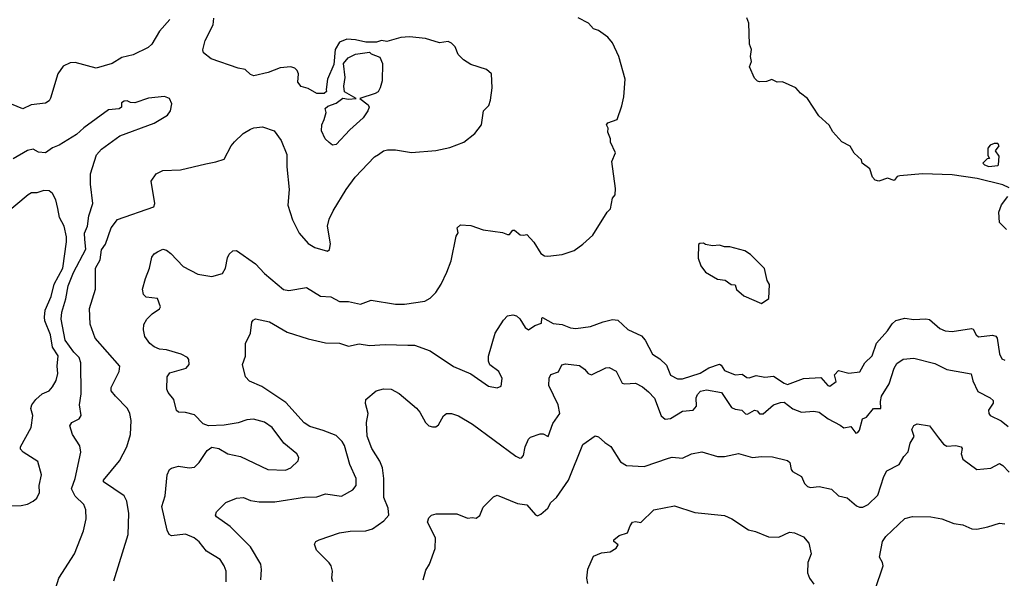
# Model space of a CAD drawing. Extents: x 1863017 to 1989460, y 394564 to 532820.
# Tile 78 of 213: x 1895467 to 1901093, y 479915 to 483105. Entities that reach past the tile are written whole.
import ezdxf

# ---------------------------------------------------------------- set-up
doc = ezdxf.new("R2010")
doc.units = 0

msp = doc.modelspace()

# ---------------------------------------------------------------- linework, layer by layer
at = {"layer": '0CON10XD'}
for points in [[(1896324.2, 483105), (1896265, 483038.8), (1896222, 482965), (1896201.2, 482945), (1896116.4, 482903.6), (1896051.3, 482888.7), (1895995, 482854.2), (1895905, 482827.1), (1895785, 482859.4), (1895755, 482858.1), (1895715, 482839.2), (1895684.5, 482795.5), (1895643.4, 482656.6), (1895635, 482641.2), (1895615, 482627.5), (1895532.1, 482617.9), (1895485, 482595.5), (1895365, 482644.3)], [(1897516.7, 482335), (1897545, 482355.8), (1897567.7, 482362.3), (1897615, 482362), (1897705, 482346), (1897845, 482357.1), (1897925, 482374), (1898004.1, 482405.9), (1898066.7, 482455), (1898105.9, 482504.1), (1898116.2, 482585), (1898146.7, 482615), (1898156.2, 482645), (1898166.4, 482716.4), (1898163.3, 482795), (1898135, 482820), (1898045, 482848.8), (1898002.5, 482875), (1897972.5, 482905), (1897955, 482950), (1897935, 482970), (1897915, 482980), (1897865, 482972.5), (1897785, 482996.7), (1897693.9, 483006.1), (1897645, 483003.8), (1897565, 482980), (1897535, 482986.2), (1897505, 482976.7), (1897445, 482976.7), (1897385, 482990), (1897337, 482993), (1897293.6, 482976.4), (1897270, 482935), (1897261.7, 482848.3), (1897226.7, 482765), (1897217.5, 482705), (1897220, 482695), (1897207, 482683), (1897165, 482682.5), (1897115, 482712.5), (1897075, 482723.3), (1897057, 482747), (1897060, 482795), (1897052.5, 482815), (1897038.3, 482828.3), (1897016.1, 482836.1), (1896955, 482828.8), (1896887, 482803), (1896804.2, 482784.2), (1896785, 482791.2), (1896755, 482820.8), (1896715, 482827.5), (1896561.7, 482881.7), (1896517.5, 482915), (1896513, 482933), (1896526.7, 482985), (1896573.3, 483075), (1896577, 483113)], [(1897813.3, 481515), (1897844.1, 481545.9), (1897875.8, 481594.2), (1897907.3, 481662.7), (1897932.3, 481727.7), (1897960.7, 481869.3), (1897971.7, 481888.3), (1897967.5, 481915), (1897985, 481932.5), (1898045, 481930), (1898115, 481903.8), (1898225, 481888.8), (1898255, 481877.5), (1898265, 481877.5), (1898285, 481902.5), (1898295, 481903.3), (1898326.1, 481876.1), (1898345, 481873.3), (1898365, 481878.8), (1898405, 481833.8), (1898445, 481770), (1898465, 481756.7), (1898485, 481753.8), (1898566.1, 481763.9), (1898635, 481786.7), (1898685, 481822.5), (1898742.5, 481875), (1898824, 482006), (1898842.5, 482025), (1898853.3, 482085), (1898870, 482105), (1898870.7, 482140.7), (1898850, 482295), (1898871.2, 482345), (1898843.3, 482405), (1898842.5, 482425), (1898827, 482463), (1898830, 482485), (1898820, 482505), (1898827.5, 482515), (1898880, 482535), (1898907, 482613), (1898919.2, 482665), (1898926, 482765), (1898890, 482895), (1898855, 482972.5), (1898827.5, 483005), (1898775, 483042.5), (1898745, 483052.5), (1898717.5, 483085), (1898657.5, 483115)], [(1901120, 482145), (1901085, 482160.6), (1900937.7, 482197.7), (1900795, 482218), (1900625, 482224.3), (1900495, 482213.3), (1900481.2, 482208.8), (1900463, 482187), (1900425, 482200), (1900375, 482182.5), (1900355, 482187.5), (1900340, 482205), (1900325, 482252.5), (1900280, 482285), (1900277.5, 482305), (1900235, 482342.5), (1900213, 482383), (1900165, 482407.5), (1900113.3, 482465), (1900091.7, 482501.7), (1900033.3, 482555), (1899967.5, 482655), (1899927.5, 482685), (1899902.5, 482715), (1899825, 482750), (1899795, 482747.5), (1899765, 482763.3), (1899735, 482752.5), (1899695, 482750), (1899683, 482753), (1899665, 482770), (1899637.5, 482835), (1899647.5, 482865), (1899642.5, 482895), (1899647.5, 482935), (1899637.5, 482965), (1899633.3, 483085), (1899622.5, 483115)], [(1897255, 482387.5), (1897235, 482402.5), (1897212.5, 482425), (1897190.7, 482470.7), (1897192.5, 482505), (1897207.5, 482535), (1897217.5, 482575), (1897213, 482597), (1897228.3, 482611.7), (1897275, 482627.5), (1897313, 482657), (1897345, 482650), (1897390, 482655), (1897323, 482693), (1897320, 482725), (1897326.2, 482775), (1897317.5, 482855), (1897343.6, 482886.4), (1897385, 482907.5), (1897465, 482920), (1897475, 482910), (1897525, 482890), (1897540, 482855), (1897538.8, 482755), (1897526.7, 482715), (1897515, 482693.3), (1897497.7, 482682.3), (1897410, 482655), (1897458.3, 482618.3), (1897463.3, 482605), (1897456.7, 482585), (1897430, 482545), (1897352.5, 482475), (1897275, 482392.5), (1897255, 482387.5)], [(1895656.7, 479805), (1895690, 479915), (1895780.8, 480055), (1895832.5, 480185), (1895847.1, 480255), (1895844.3, 480305), (1895832.9, 480335), (1895783.9, 480383.9), (1895763.1, 480425), (1895784.5, 480485), (1895816.5, 480635), (1895810.2, 480670.2), (1895768.6, 480735), (1895754.3, 480785), (1895765.7, 480804.3), (1895806.2, 480825), (1895818, 480845), (1895809.4, 480905), (1895818, 480968), (1895816.4, 481145), (1895806.2, 481175), (1895775.7, 481205.7), (1895726.5, 481275), (1895703.7, 481395), (1895707.9, 481435), (1895730.4, 481509.6), (1895744.6, 481585), (1895775, 481660.3), (1895844.8, 481795), (1895840.1, 481850.1), (1895837.5, 481885), (1895854.5, 481925), (1895862, 481985), (1895885.5, 482055), (1895872.5, 482165), (1895872.2, 482225), (1895906.8, 482333.2), (1895933.8, 482365), (1896039.1, 482440.9), (1896235, 482513.5), (1896310.8, 482559.2), (1896328, 482585), (1896335.9, 482624.1), (1896323.8, 482655), (1896295, 482666.8), (1896203.3, 482656.7), (1896125, 482630.5), (1896100.8, 482630.8), (1896081.7, 482641.7), (1896065, 482640), (1896049.3, 482630.7), (1896048, 482605), (1896036.2, 482595), (1895975, 482590), (1895833.6, 482486.4), (1895791.5, 482448.5), (1895692.2, 482387.8), (1895655, 482373.3), (1895615, 482344.2), (1895575, 482347.3), (1895545, 482364.4), (1895512, 482358), (1895430.2, 482309.8)], [(1896005, 479900), (1896087.8, 480165), (1896091.1, 480285), (1896078.9, 480355), (1896064.6, 480384.6), (1895946.2, 480465), (1895945.8, 480475), (1896037.1, 480585), (1896080, 480665), (1896100.8, 480735), (1896104.2, 480815), (1896097.1, 480855), (1896082.5, 480885), (1896015.3, 480955.3), (1895990.6, 480985), (1895990.6, 481005), (1896035.7, 481095), (1896040, 481125), (1895898.1, 481285), (1895870, 481365), (1895866.9, 481455), (1895900.6, 481565), (1895900, 481685), (1895926.6, 481733.4), (1895935, 481791.2), (1895957.5, 481822.5), (1895990.6, 481915), (1896026.4, 481963.6), (1896233.8, 482035), (1896239.2, 482055), (1896218.3, 482181.7), (1896246.7, 482225), (1896285, 482242.9), (1896385, 482247.8), (1896531.4, 482281.4), (1896587.9, 482292.1), (1896635, 482308.8), (1896675, 482383.3), (1896693.6, 482406.4), (1896743.8, 482455), (1896785, 482479.2), (1896805, 482487.5), (1896855, 482492.5), (1896920.5, 482470.5), (1896962, 482415), (1896994.3, 482334.3), (1896994.2, 482265), (1897007.5, 482135), (1897000, 482045), (1897025, 481962.5), (1897063.8, 481885), (1897115, 481826.7), (1897154.1, 481804.1), (1897225, 481782.5), (1897237, 481793), (1897242.5, 481825), (1897226.7, 481925), (1897236.2, 481965), (1897257.3, 482012.7), (1897332.5, 482135), (1897384.4, 482205.6), (1897495, 482321.2), (1897516.7, 482335)], [(1901005, 482266.7), (1901055, 482272.5), (1901060, 482275), (1901062.5, 482325), (1901043.3, 482355), (1901062.5, 482385), (1901055, 482396.7), (1901035, 482397.5), (1901011.7, 482388.3), (1900998.3, 482371.7), (1900998.3, 482328.3), (1901008.3, 482311.7), (1900995, 482310), (1900970, 482285), (1900980, 482275), (1901005, 482266.7)], [(1895395, 480327.5), (1895475, 480330.8), (1895511.3, 480338.7), (1895545, 480354.3), (1895565, 480372.5), (1895581.1, 480405), (1895578.5, 480445), (1895591.5, 480505), (1895571.7, 480581.7), (1895486.7, 480635), (1895472.3, 480652.3), (1895471.2, 480665), (1895532.9, 480775), (1895541.4, 480845), (1895530, 480885), (1895536, 480905), (1895558.5, 480935), (1895595, 480967.3), (1895635, 480986), (1895655, 481007.5), (1895674.6, 481045), (1895684.5, 481085), (1895680.4, 481125), (1895687.3, 481185), (1895654.7, 481235), (1895643.3, 481305), (1895611.6, 481385), (1895609.1, 481405), (1895612.9, 481445), (1895646.1, 481523.9), (1895665, 481594.2), (1895713.5, 481685), (1895733.8, 481836.2), (1895733.8, 481865), (1895720.5, 481925), (1895695.5, 481975.5), (1895684.2, 482025.8), (1895674.3, 482075), (1895655, 482111.2), (1895635, 482127.5), (1895605, 482130), (1895565, 482115.8), (1895535, 482115.6), (1895515, 482104.3), (1895374.3, 481985.7)], [(1901105, 481907.1), (1901065.7, 481945.7), (1901061.4, 482005), (1901077, 482047), (1901113.3, 482095)], [(1896646.2, 479893.8), (1896647.5, 479955), (1896636.1, 479986.1), (1896612.5, 480022.5), (1896535, 480068.5), (1896492.7, 480122.7), (1896463.6, 480146.4), (1896415, 480166.7), (1896335, 480157.1), (1896320.8, 480165), (1896308.8, 480188.8), (1896279.5, 480325), (1896298.9, 480385), (1896309.2, 480505), (1896324, 480535), (1896335, 480544), (1896375, 480555.6), (1896435, 480544.5), (1896465, 480549.2), (1896491.8, 480575), (1896538.8, 480645), (1896565.8, 480664.2), (1896605, 480656.7), (1896656.7, 480625), (1896729.4, 480609.4), (1896885, 480535.7), (1896985, 480531.4), (1897016.2, 480545), (1897058, 480585), (1897062, 480605), (1897050.8, 480625), (1896976.4, 480686.4), (1896909.2, 480775), (1896865, 480806.9), (1896803, 480823), (1896765, 480820), (1896715, 480802.9), (1896635, 480789.2), (1896545, 480785.7), (1896515, 480796), (1896465, 480848), (1896415, 480861.4), (1896375, 480864), (1896363, 480873), (1896348.1, 480935), (1896315.8, 480975), (1896307.5, 480995), (1896308.8, 481065), (1896325, 481088), (1896418.8, 481115), (1896435.8, 481135), (1896433.2, 481163.2), (1896425, 481175.7), (1896390, 481195), (1896305, 481218.9), (1896265, 481222.5), (1896235, 481235.8), (1896210, 481255), (1896181.2, 481295), (1896174.1, 481334.1), (1896176.1, 481363.9), (1896194, 481395), (1896224.5, 481425.5), (1896266.6, 481453.4), (1896271.4, 481465), (1896255, 481512), (1896190.5, 481520.5), (1896174.4, 481534.4), (1896169.2, 481565), (1896185, 481627.5), (1896209.2, 481685), (1896221.2, 481748.8), (1896235, 481766.7), (1896255, 481778.8), (1896285, 481793.8), (1896305, 481787.5), (1896329.8, 481769.8), (1896402, 481695), (1896485, 481651.5), (1896565, 481638.9), (1896626, 481655), (1896642.9, 481685), (1896654.2, 481745), (1896664, 481765), (1896685, 481783.8), (1896705, 481786.2), (1896815, 481710.8), (1896865.8, 481655), (1896975, 481563.3), (1897005, 481558.1), (1897105, 481575.6), (1897185, 481525.5), (1897245, 481522.2), (1897295, 481494.4), (1897345, 481495.4), (1897415, 481479.1), (1897475, 481502.5), (1897615, 481480.6), (1897665, 481480.6), (1897782.7, 481497.3), (1897813.3, 481515)], [(1899705, 481483.3), (1899747, 481513), (1899751.7, 481591.7), (1899737.5, 481615), (1899723.6, 481683.6), (1899643, 481763), (1899610, 481785), (1899525, 481807.5), (1899495, 481807.5), (1899465, 481816.7), (1899425, 481812.5), (1899385, 481820), (1899375, 481827.5), (1899353, 481827), (1899345, 481820), (1899343.6, 481743.6), (1899359.3, 481699.3), (1899385, 481662.5), (1899455, 481622.5), (1899497, 481617), (1899533, 481593), (1899555, 481590), (1899563.6, 481563.6), (1899605, 481527.5), (1899705, 481483.3)], [(1896844.5, 479905), (1896849.5, 479965), (1896844.5, 479995), (1896785.5, 480095), (1896670.2, 480210.2), (1896591.2, 480265), (1896586.2, 480275), (1896591.2, 480295), (1896645, 480348), (1896705, 480372.9), (1896745, 480375.6), (1896785, 480358.9), (1896835, 480350.5), (1896925, 480352.1), (1897095, 480377.5), (1897165, 480379.4), (1897215, 480396.5), (1897305, 480384.4), (1897370.5, 480419.5), (1897389.1, 480445), (1897390, 480485), (1897354, 480565), (1897322.7, 480672.7), (1897309.4, 480695), (1897275, 480729.1), (1897201.1, 480758.9), (1897125, 480781.5), (1897091.7, 480801.7), (1896988.5, 480918.5), (1896850.7, 481010.7), (1896780.3, 481040.3), (1896756.7, 481065), (1896740, 481135), (1896757.7, 481182.3), (1896756.7, 481255), (1896786.7, 481315), (1896793.6, 481376.4), (1896800.7, 481389.3), (1896815, 481396.2), (1896895, 481378.6), (1896995, 481319.4), (1897115, 481281.9), (1897215, 481258.9), (1897295, 481256.9), (1897345, 481240), (1897407, 481253), (1897465, 481244.4), (1897555, 481249.4), (1897685.7, 481245.7), (1897722.5, 481245), (1897812.6, 481212.6), (1897945, 481124.4), (1898045, 481082.2), (1898145, 481010.8), (1898195, 481002), (1898217.5, 481012.5), (1898224.2, 481055), (1898204.2, 481095), (1898154.1, 481134.1), (1898146.2, 481155), (1898146.3, 481183.7), (1898183.3, 481315), (1898231.1, 481388.9), (1898255, 481414), (1898285, 481420), (1898305, 481413.8), (1898325, 481396), (1898355, 481346.2), (1898375, 481333.3), (1898410.9, 481359.1), (1898448.2, 481371.8), (1898450, 481400), (1898455, 481403.3), (1898515, 481369.1), (1898565.8, 481364.2), (1898615, 481345.5), (1898645, 481341.2), (1898727.6, 481352.4), (1898801.8, 481378.2), (1898855, 481393.1), (1898885, 481388.6), (1898941.4, 481335), (1899019.8, 481299.8), (1899040.6, 481275), (1899081.9, 481195), (1899125, 481168.2), (1899162.2, 481132.2), (1899185, 481074.4), (1899225, 481052.7), (1899255, 481054.1), (1899354.3, 481085.7), (1899405, 481117.3), (1899465, 481137.4), (1899475, 481131.5), (1899495, 481100.3), (1899555, 481075.8), (1899595, 481080), (1899621.2, 481061.2), (1899635, 481058.8), (1899675, 481073.2), (1899725, 481062.7), (1899775, 481068.2), (1899835, 481028), (1899855, 481021.2), (1899945, 481055.3), (1900045, 481060.8), (1900085, 481016), (1900095, 481012.5), (1900131.7, 481038.3), (1900122.6, 481077.4), (1900145, 481101.4), (1900205, 481086.4), (1900267, 481093), (1900295.2, 481144.8), (1900338.2, 481185), (1900363.5, 481256.5), (1900425, 481327.3), (1900452.1, 481367.9), (1900473.9, 481386.1), (1900525, 481399.6), (1900575, 481392.1), (1900645, 481397.1), (1900665, 481391.5), (1900725, 481341.8), (1900755, 481328.2), (1900795, 481324.6), (1900905, 481341.9), (1900915, 481337.5), (1900931.1, 481305), (1900945, 481293.5), (1901025, 481303.8), (1901045, 481297.8), (1901052.3, 481285), (1901066.2, 481196.2), (1901077.9, 481167.9), (1901095, 481160)], [(1898815.9, 481115.9), (1898835, 481117.5), (1898875, 481098), (1898909.2, 481029.2), (1898924.3, 481024.3), (1898985, 481029.2), (1899025, 481008.6), (1899060.3, 480980.3), (1899093.4, 480943.4), (1899131.4, 480841.4), (1899155, 480823.1), (1899185, 480827.3), (1899255, 480868.7), (1899315.3, 480874.7), (1899333.4, 480896.6), (1899333.1, 480945), (1899338.9, 480965), (1899356.2, 480983.8), (1899391.3, 480991.3), (1899476.2, 480976.2), (1899535, 480890.6), (1899555, 480880.6), (1899594, 480874), (1899615, 480853.3), (1899625, 480852), (1899665, 480874.2), (1899680.8, 480870.8), (1899695, 480854), (1899715, 480852.9), (1899775, 480905.7), (1899815, 480919.4), (1899835, 480920), (1899885, 480881.4), (1899933.2, 480863.2), (1900005, 480868.1), (1900035, 480862.5), (1900086.2, 480825), (1900155, 480788.6), (1900175, 480774.2), (1900215, 480782), (1900245, 480743.3), (1900255, 480746.7), (1900265, 480760), (1900282, 480825), (1900305, 480835.5), (1900345, 480883.3), (1900388, 480885), (1900384.5, 480925), (1900390.4, 480955), (1900434.4, 481025), (1900463.3, 481115), (1900478.7, 481141.3), (1900515, 481165.8), (1900575, 481172.5), (1900695, 481141.4), (1900765, 481107.5), (1900902.7, 481082.7), (1900913, 481043), (1900942.1, 480982.1), (1901011.4, 480945), (1901029.2, 480929.2), (1901028.9, 480915), (1901002.9, 480875), (1901004.3, 480855), (1901011.9, 480845), (1901074.1, 480814.1), (1901115, 480781.9)], [(1897256.7, 479895), (1897250, 479915), (1897253.8, 479955), (1897246.2, 479985), (1897235, 480003.3), (1897163.3, 480075), (1897150.7, 480109.3), (1897160, 480125), (1897177.5, 480135), (1897295, 480174.3), (1897355, 480182.9), (1897445, 480185.6), (1897483.7, 480196.3), (1897548.1, 480241.9), (1897575.6, 480275), (1897571.9, 480315), (1897548.5, 480375), (1897548.2, 480485), (1897539.5, 480545), (1897525, 480584), (1897479.5, 480655), (1897453.4, 480726.6), (1897448.8, 480805), (1897458.8, 480855), (1897443.6, 480913.6), (1897443.9, 480936.1), (1897504.1, 480985.9), (1897545, 480995.8), (1897590, 480995), (1897635, 480970.8), (1897735, 480885.6), (1897753.9, 480863.9), (1897785, 480804), (1897805, 480785.8), (1897825, 480778.6), (1897845, 480780), (1897859.7, 480790.3), (1897887.7, 480842.3), (1897905, 480856.2), (1897935, 480855.8), (1897975, 480842.5), (1898055, 480794.2), (1898302, 480612), (1898325, 480600.8), (1898335, 480602), (1898345, 480616.7), (1898354.6, 480665), (1898375, 480710), (1898385, 480720), (1898440.5, 480739.5), (1898458.8, 480738.8), (1898487.5, 480725), (1898512.4, 480797.6), (1898553.1, 480855), (1898544.5, 480905), (1898490.4, 481015), (1898492, 481058), (1898502.2, 481077.8), (1898545.6, 481094.4), (1898565, 481133.3), (1898585, 481140), (1898665, 481130.6), (1898695, 481109.2), (1898715, 481084.4), (1898735, 481077.3), (1898815.9, 481115.9)], [(1897773.3, 479905), (1897788.3, 479961.7), (1897808.8, 479995), (1897841.2, 480085), (1897842, 480145), (1897797.5, 480235), (1897805, 480260), (1897820, 480275), (1897847, 480283), (1897965, 480283.3), (1898025, 480257.5), (1898055, 480262.5), (1898075, 480257.5), (1898096.1, 480273.9), (1898115, 480320), (1898175, 480380), (1898195, 480389.2), (1898311.7, 480341.7), (1898365, 480333.3), (1898415, 480276), (1898425, 480272), (1898445, 480281.2), (1898484.3, 480315), (1898502.7, 480347.3), (1898535, 480375.8), (1898603.3, 480475), (1898685, 480678.8), (1898755, 480727.5), (1898775, 480723.3), (1898809.5, 480689.5), (1898845, 480668), (1898900.5, 480580.5), (1898935, 480558.9), (1899035, 480552.3), (1899175, 480601.1), (1899195, 480605.5), (1899255, 480601.1), (1899305, 480626), (1899365, 480636), (1899455, 480610.8), (1899495, 480610.8), (1899575, 480627.1), (1899654.4, 480604.4), (1899705, 480610), (1899767.9, 480607.9), (1899855, 480587.5), (1899868, 480575), (1899875.5, 480535.5), (1899882.9, 480525), (1899935, 480495.8), (1899950.6, 480455), (1899968.9, 480438.9), (1899985, 480433.5), (1900035, 480438.1), (1900105, 480422.9), (1900145, 480386.2), (1900194.3, 480374.3), (1900249.1, 480329.1), (1900265, 480321.1), (1900285, 480320.5), (1900314.7, 480335.3), (1900370.8, 480389.2), (1900405, 480496.2), (1900421.9, 480528.1), (1900491.8, 480565), (1900519.1, 480610.9), (1900542.6, 480637.4), (1900555, 480686.7), (1900577.5, 480725), (1900564, 480765), (1900575, 480786.7), (1900595, 480796.2), (1900665, 480786), (1900716.7, 480716.7), (1900745, 480681.2), (1900765, 480670), (1900815, 480673.8), (1900846, 480666), (1900851.2, 480655), (1900847.1, 480625), (1900856.6, 480595), (1900935, 480535.5), (1901016.1, 480543.9), (1901065, 480569.2), (1901085, 480558), (1901120.7, 480520.7)], [(1898712.5, 479885), (1898706.7, 479915), (1898713, 479967), (1898745, 480040), (1898790.7, 480059.3), (1898840, 480065), (1898875, 480087.5), (1898887.5, 480105), (1898862.5, 480125), (1898862.5, 480135), (1898891.7, 480158.3), (1898940, 480175), (1898954.4, 480215), (1898968.8, 480235), (1898985, 480239.2), (1899016.1, 480233.9), (1899090, 480305), (1899208.3, 480328.3), (1899325, 480290), (1899495, 480273.3), (1899536.7, 480255), (1899630.5, 480190.5), (1899671.7, 480181.7), (1899745, 480151.2), (1899805, 480150), (1899865, 480178), (1899895, 480174), (1899945, 480151.2), (1899975.8, 480115), (1899988.6, 480055), (1899969.4, 480005), (1899968.9, 479945), (1899979.4, 479915), (1900005, 479880.8)], [(1900355, 479850), (1900400.6, 479985), (1900397.8, 480005), (1900380, 480035), (1900397.5, 480125), (1900415, 480154), (1900525, 480256.2), (1900568.3, 480268.3), (1900673.6, 480266.4), (1900735, 480253.8), (1900805, 480228), (1900855, 480220), (1900907, 480197), (1900935.7, 480194.3), (1900998.8, 480208.8), (1901065, 480230), (1901095, 480226.2)]]:
    msp.add_lwpolyline(points, dxfattribs=at)

doc.saveas('drawing.dxf')
